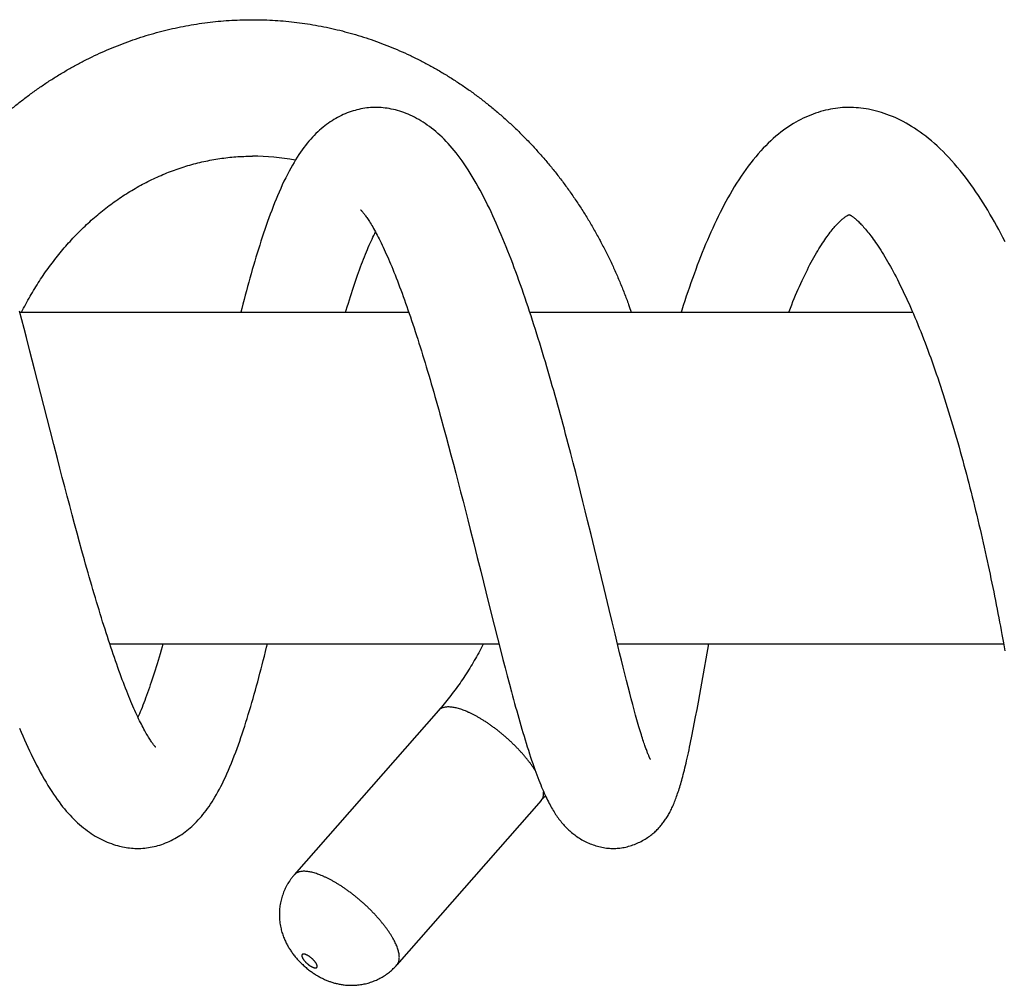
# Model space of a CAD drawing. Header units: millimetres. Extents: x 117 to 1320, y -43 to 1845.
# Tile 44 of 106: x 1056 to 1106, y 326 to 376. Entities that reach past the tile are written whole.
import ezdxf

# ---------------------------------------------------------------- set-up
doc = ezdxf.new("R2010")
doc.units = ezdxf.units.MM
doc.header["$LTSCALE"] = 65.395
doc.layers.get('0').update_dxf_attribs({"linetype": 'CONTINUOUS'})

msp = doc.modelspace()

# ---------------------------------------------------------------- linework, layer by layer
at = {"color": 7, "linetype": 'Continuous'}
for p, q in [((1098.431, 365.629), (1098.439, 365.626)), ((1098.432, 365.628), (1098.434, 365.628)), ((1098.439, 365.626), (1098.445, 365.624)), ((1056.028, 360.238), (1055.91, 360.685)), ((1055.925, 360.628), (1075.858, 360.628)), ((1082.064, 360.628), (1101.683, 360.628)), ((1056.147, 359.785), (1056.028, 360.238)), ((1056.266, 359.328), (1056.147, 359.785)), ((1056.445, 358.636), (1056.266, 359.328)), ((1056.685, 357.699), (1056.445, 358.636)), ((1057.482, 354.572), (1056.685, 357.699)), ((1077.52, 355.167), (1077.647, 354.707)), ((1057.667, 353.845), (1057.482, 354.572)), ((1077.647, 354.707), (1077.773, 354.244)), ((1057.853, 353.119), (1057.667, 353.845)), ((1077.773, 354.244), (1077.899, 353.779)), ((1077.899, 353.779), (1078.023, 353.311)), ((1084.159, 353.388), (1084.03, 353.883)), ((1078.023, 353.311), (1078.148, 352.841)), ((1084.287, 352.895), (1084.159, 353.388)), ((1057.978, 352.636), (1057.853, 353.119)), ((1078.148, 352.841), (1078.272, 352.369)), ((1084.414, 352.402), (1084.287, 352.895)), ((1058.103, 352.154), (1057.978, 352.636)), ((1078.272, 352.369), (1078.395, 351.894)), ((1084.539, 351.91), (1084.414, 352.402)), ((1058.228, 351.673), (1058.103, 352.154)), ((1078.395, 351.894), (1078.518, 351.417)), ((1084.663, 351.418), (1084.539, 351.91)), ((1058.354, 351.193), (1058.228, 351.673)), ((1078.518, 351.417), (1078.642, 350.937)), ((1084.786, 350.928), (1084.663, 351.418)), ((1058.48, 350.715), (1058.354, 351.193)), ((1078.642, 350.937), (1078.764, 350.456)), ((1084.907, 350.439), (1084.786, 350.928)), ((1058.606, 350.241), (1058.48, 350.715)), ((1058.732, 349.77), (1058.606, 350.241)), ((1078.764, 350.456), (1078.887, 349.974)), ((1085.027, 349.952), (1084.907, 350.439)), ((1058.858, 349.303), (1058.732, 349.77)), ((1078.887, 349.974), (1079.009, 349.492)), ((1085.204, 349.229), (1085.027, 349.952)), ((1058.984, 348.842), (1058.858, 349.303)), ((1079.009, 349.492), (1079.19, 348.771)), ((1085.377, 348.517), (1085.204, 349.229)), ((1059.11, 348.385), (1058.984, 348.842)), ((1079.19, 348.771), (1079.369, 348.056)), ((1059.235, 347.934), (1059.11, 348.385)), ((1085.601, 347.587), (1085.377, 348.517)), ((1079.369, 348.056), (1079.546, 347.346)), ((1079.546, 347.346), (1079.952, 345.717)), ((1085.871, 346.462), (1085.601, 347.587)), ((1086.13, 345.377), (1085.871, 346.462)), ((1079.952, 345.717), (1080.237, 344.579)), ((1086.281, 344.747), (1086.13, 345.377)), ((1086.429, 344.134), (1086.281, 344.747)), ((1080.237, 344.579), (1080.407, 343.908)), ((1080.407, 343.908), (1080.575, 343.248)), ((1086.572, 343.541), (1086.429, 344.134)), ((1106.262, 344.092), (1106.34, 343.67)), ((1106.34, 343.67), (1106.415, 343.253)), ((1060.531, 343.628), (1080.478, 343.628)), ((1080.575, 343.248), (1080.686, 342.815)), ((1086.551, 343.628), (1106.347, 343.628)), ((1086.665, 343.158), (1086.572, 343.541)), ((1086.756, 342.786), (1086.665, 343.158)), ((1090.879, 341.609), (1091.236, 343.628)), ((1080.686, 342.815), (1080.796, 342.389)), ((1086.845, 342.424), (1086.756, 342.786)), ((1080.796, 342.389), (1080.905, 341.971)), ((1086.932, 342.075), (1086.845, 342.424)), ((1080.905, 341.971), (1081.014, 341.56)), ((1087.017, 341.737), (1086.932, 342.075)), ((1087.1, 341.411), (1087.017, 341.737)), ((1081.014, 341.56), (1081.122, 341.156)), ((1087.181, 341.097), (1087.1, 341.411)), ((1090.772, 341.016), (1090.879, 341.609)), ((1087.26, 340.795), (1087.181, 341.097)), ((1087.337, 340.505), (1087.26, 340.795)), ((1090.632, 340.253), (1090.702, 340.631)), ((1090.702, 340.631), (1090.772, 341.016)), ((1077.385, 340.202), (1069.989, 331.773)), ((1087.412, 340.228), (1087.337, 340.505)), ((1087.484, 339.964), (1087.412, 340.228)), ((1090.562, 339.879), (1090.632, 340.253)), ((1082.647, 335.585), (1075.25, 327.156))]:
    msp.add_line(p, q, dxfattribs=at)
for points in [[(1074.168, 371.128), (1074.095, 371.127), (1073.997, 371.124), (1073.9, 371.119), (1073.801, 371.11), (1073.703, 371.1), (1073.604, 371.086), (1073.504, 371.07), (1073.404, 371.052), (1073.304, 371.03), (1073.204, 371.006), (1073.103, 370.979), (1073.002, 370.949), (1072.901, 370.917), (1072.801, 370.882), (1072.701, 370.844), (1072.602, 370.803), (1072.503, 370.76), (1072.405, 370.714), (1072.308, 370.666), (1072.212, 370.615), (1072.116, 370.562), (1072.021, 370.506), (1071.927, 370.447), (1071.834, 370.386), (1071.742, 370.322), (1071.65, 370.256), (1071.558, 370.186), (1071.467, 370.113), (1071.375, 370.036), (1071.284, 369.956), (1071.193, 369.872), (1071.102, 369.785), (1071.011, 369.693), (1070.921, 369.598), (1070.831, 369.5), (1070.742, 369.397), (1070.654, 369.292), (1070.567, 369.182), (1070.481, 369.069), (1070.395, 368.953), (1070.311, 368.833), (1070.227, 368.709), (1070.144, 368.582), (1070.061, 368.449), (1069.977, 368.312), (1069.893, 368.167), (1069.809, 368.016), (1069.723, 367.857), (1069.636, 367.691), (1069.55, 367.519), (1069.463, 367.341), (1069.378, 367.159), (1069.295, 366.975), (1069.213, 366.789), (1069.134, 366.603), (1069.056, 366.417), (1068.981, 366.23), (1068.907, 366.042), (1068.834, 365.851), (1068.762, 365.659), (1068.69, 365.465), (1068.62, 365.27), (1068.551, 365.073), (1068.483, 364.875), (1068.416, 364.676), (1068.35, 364.476), (1068.285, 364.274), (1068.22, 364.071), (1068.155, 363.866), (1068.092, 363.659), (1068.028, 363.45), (1067.966, 363.239), (1067.903, 363.027), (1067.841, 362.813), (1067.78, 362.597), (1067.718, 362.38), (1067.658, 362.161), (1067.597, 361.94), (1067.537, 361.719), (1067.477, 361.495), (1067.418, 361.27), (1067.359, 361.044), (1067.3, 360.817), (1067.251, 360.628)], [(1084.03, 353.883), (1083.964, 354.13), (1083.898, 354.378), (1083.832, 354.626), (1083.765, 354.875), (1083.698, 355.123), (1083.63, 355.371), (1083.562, 355.62), (1083.493, 355.868), (1083.424, 356.115), (1083.355, 356.363), (1083.286, 356.609), (1083.216, 356.856), (1083.145, 357.101), (1083.075, 357.346), (1083.004, 357.59), (1082.932, 357.833), (1082.861, 358.076), (1082.789, 358.317), (1082.717, 358.557), (1082.644, 358.797), (1082.571, 359.035), (1082.498, 359.272), (1082.424, 359.508), (1082.35, 359.742), (1082.276, 359.976), (1082.201, 360.209), (1082.126, 360.44), (1082.05, 360.67), (1081.974, 360.899), (1081.898, 361.127), (1081.821, 361.355), (1081.743, 361.581), (1081.665, 361.806), (1081.586, 362.029), (1081.507, 362.251), (1081.427, 362.472), (1081.347, 362.691), (1081.267, 362.909), (1081.186, 363.125), (1081.104, 363.339), (1081.022, 363.552), (1080.939, 363.763), (1080.856, 363.972), (1080.772, 364.18), (1080.687, 364.386), (1080.602, 364.59), (1080.516, 364.791), (1080.43, 364.991), (1080.343, 365.188), (1080.255, 365.383), (1080.167, 365.575), (1080.078, 365.766), (1079.988, 365.954), (1079.897, 366.141), (1079.805, 366.326), (1079.711, 366.511), (1079.615, 366.695), (1079.518, 366.878), (1079.418, 367.059), (1079.317, 367.239), (1079.214, 367.417), (1079.111, 367.59), (1079.007, 367.759), (1078.903, 367.923), (1078.799, 368.082), (1078.696, 368.234), (1078.594, 368.382), (1078.491, 368.524), (1078.389, 368.661), (1078.287, 368.793), (1078.184, 368.92), (1078.081, 369.044), (1077.978, 369.163), (1077.875, 369.278), (1077.771, 369.389), (1077.667, 369.497), (1077.562, 369.6), (1077.457, 369.7), (1077.351, 369.797), (1077.244, 369.89), (1077.136, 369.979), (1077.028, 370.065), (1076.919, 370.148), (1076.809, 370.227), (1076.699, 370.303), (1076.589, 370.375), (1076.479, 370.443), (1076.37, 370.507), (1076.261, 370.568), (1076.152, 370.625), (1076.044, 370.679), (1075.935, 370.73), (1075.827, 370.777), (1075.719, 370.821), (1075.611, 370.863), (1075.502, 370.901), (1075.394, 370.936), (1075.286, 370.968), (1075.178, 370.997), (1075.071, 371.023), (1074.965, 371.046), (1074.86, 371.066), (1074.755, 371.083), (1074.651, 371.098), (1074.548, 371.109), (1074.446, 371.118), (1074.345, 371.124), (1074.245, 371.127), (1074.168, 371.128)], [(1098.434, 371.128), (1098.343, 371.127), (1098.219, 371.123), (1098.095, 371.117), (1097.97, 371.107), (1097.846, 371.094), (1097.721, 371.078), (1097.596, 371.059), (1097.47, 371.037), (1097.345, 371.011), (1097.219, 370.982), (1097.092, 370.95), (1096.966, 370.915), (1096.839, 370.876), (1096.712, 370.834), (1096.585, 370.789), (1096.458, 370.74), (1096.332, 370.688), (1096.205, 370.632), (1096.077, 370.572), (1095.95, 370.509), (1095.823, 370.442), (1095.696, 370.371), (1095.569, 370.296), (1095.441, 370.217), (1095.314, 370.134), (1095.186, 370.046), (1095.058, 369.954), (1094.93, 369.858), (1094.801, 369.756), (1094.672, 369.649), (1094.542, 369.537), (1094.412, 369.419), (1094.282, 369.296), (1094.152, 369.167), (1094.023, 369.034), (1093.894, 368.895), (1093.765, 368.751), (1093.638, 368.602), (1093.51, 368.448), (1093.384, 368.288), (1093.258, 368.122), (1093.133, 367.952), (1093.01, 367.778), (1092.889, 367.6), (1092.77, 367.419), (1092.653, 367.236), (1092.54, 367.053), (1092.43, 366.868), (1092.323, 366.683), (1092.217, 366.497), (1092.114, 366.308), (1092.013, 366.119), (1091.913, 365.927), (1091.815, 365.733), (1091.718, 365.537), (1091.622, 365.339), (1091.528, 365.138), (1091.435, 364.936), (1091.343, 364.732), (1091.252, 364.526), (1091.163, 364.318), (1091.075, 364.109), (1090.987, 363.897), (1090.901, 363.684), (1090.815, 363.469), (1090.731, 363.251), (1090.647, 363.032), (1090.564, 362.81), (1090.482, 362.586), (1090.401, 362.361), (1090.32, 362.134), (1090.241, 361.905), (1090.162, 361.675), (1090.084, 361.443), (1090.007, 361.21), (1089.93, 360.975), (1089.855, 360.739), (1089.82, 360.628)], [(1106.419, 364.241), (1106.311, 364.451), (1106.203, 364.66), (1106.093, 364.865), (1105.982, 365.069), (1105.87, 365.269), (1105.758, 365.467), (1105.645, 365.661), (1105.531, 365.853), (1105.415, 366.043), (1105.297, 366.233), (1105.176, 366.423), (1105.052, 366.613), (1104.925, 366.803), (1104.795, 366.992), (1104.662, 367.179), (1104.527, 367.364), (1104.39, 367.547), (1104.251, 367.726), (1104.111, 367.901), (1103.969, 368.073), (1103.825, 368.241), (1103.681, 368.405), (1103.535, 368.564), (1103.388, 368.719), (1103.24, 368.869), (1103.091, 369.013), (1102.943, 369.153), (1102.795, 369.286), (1102.647, 369.414), (1102.5, 369.536), (1102.354, 369.652), (1102.208, 369.762), (1102.064, 369.868), (1101.919, 369.968), (1101.775, 370.063), (1101.632, 370.154), (1101.489, 370.24), (1101.346, 370.322), (1101.204, 370.399), (1101.063, 370.472), (1100.922, 370.54), (1100.783, 370.604), (1100.643, 370.664), (1100.505, 370.721), (1100.367, 370.773), (1100.23, 370.821), (1100.094, 370.865), (1099.959, 370.906), (1099.824, 370.943), (1099.691, 370.977), (1099.558, 371.007), (1099.426, 371.033), (1099.295, 371.057), (1099.165, 371.076), (1099.036, 371.093), (1098.908, 371.106), (1098.781, 371.116), (1098.654, 371.123), (1098.529, 371.127), (1098.434, 371.128)], [(1073.391, 365.874), (1073.391, 365.874), (1073.391, 365.873), (1073.394, 365.871), (1073.398, 365.867), (1073.403, 365.862), (1073.411, 365.855), (1073.42, 365.846), (1073.43, 365.835), (1073.442, 365.822), (1073.456, 365.808), (1073.471, 365.791), (1073.487, 365.772), (1073.505, 365.75), (1073.525, 365.726), (1073.547, 365.7), (1073.57, 365.671), (1073.594, 365.639), (1073.62, 365.604), (1073.648, 365.567), (1073.677, 365.526), (1073.708, 365.482), (1073.74, 365.435), (1073.774, 365.385), (1073.809, 365.331), (1073.846, 365.273), (1073.885, 365.211), (1073.926, 365.145), (1073.968, 365.074), (1074.011, 365), (1074.056, 364.922), (1074.102, 364.84), (1074.149, 364.755), (1074.196, 364.667), (1074.244, 364.576), (1074.293, 364.482), (1074.343, 364.384), (1074.393, 364.284), (1074.444, 364.18), (1074.495, 364.073), (1074.548, 363.962), (1074.601, 363.848), (1074.654, 363.731), (1074.708, 363.611), (1074.762, 363.488), (1074.817, 363.362), (1074.872, 363.234), (1074.928, 363.102), (1074.984, 362.967), (1075.041, 362.828), (1075.098, 362.687), (1075.156, 362.542), (1075.215, 362.393), (1075.273, 362.241), (1075.333, 362.086), (1075.392, 361.929), (1075.452, 361.768), (1075.513, 361.604), (1075.573, 361.437), (1075.634, 361.268), (1075.696, 361.096), (1075.757, 360.921), (1075.819, 360.744), (1075.881, 360.564), (1075.943, 360.382), (1076.005, 360.197), (1076.067, 360.011), (1076.129, 359.821), (1076.192, 359.63), (1076.254, 359.437), (1076.317, 359.242), (1076.38, 359.044), (1076.443, 358.845), (1076.505, 358.644), (1076.568, 358.44), (1076.631, 358.235), (1076.694, 358.027), (1076.758, 357.818), (1076.821, 357.606), (1076.884, 357.393), (1076.948, 357.178), (1077.011, 356.961), (1077.075, 356.742), (1077.138, 356.521), (1077.202, 356.299), (1077.266, 356.076), (1077.33, 355.85), (1077.393, 355.624), (1077.457, 355.396), (1077.52, 355.167)], [(1095.333, 360.628), (1095.349, 360.668), (1095.416, 360.839), (1095.483, 361.007), (1095.55, 361.172), (1095.616, 361.334), (1095.683, 361.493), (1095.75, 361.649), (1095.817, 361.803), (1095.883, 361.953), (1095.95, 362.101), (1096.017, 362.246), (1096.084, 362.389), (1096.151, 362.529), (1096.218, 362.667), (1096.286, 362.802), (1096.353, 362.935), (1096.421, 363.065), (1096.489, 363.193), (1096.556, 363.317), (1096.623, 363.438), (1096.69, 363.556), (1096.755, 363.668), (1096.819, 363.777), (1096.882, 363.881), (1096.944, 363.98), (1097.004, 364.076), (1097.064, 364.168), (1097.123, 364.257), (1097.181, 364.343), (1097.238, 364.426), (1097.295, 364.505), (1097.35, 364.581), (1097.404, 364.654), (1097.457, 364.723), (1097.509, 364.789), (1097.559, 364.851), (1097.608, 364.911), (1097.656, 364.967), (1097.703, 365.02), (1097.748, 365.071), (1097.793, 365.12), (1097.836, 365.166), (1097.879, 365.209), (1097.92, 365.25), (1097.96, 365.289), (1097.999, 365.325), (1098.036, 365.359), (1098.072, 365.39), (1098.106, 365.419), (1098.139, 365.446), (1098.17, 365.47), (1098.2, 365.493), (1098.229, 365.513), (1098.255, 365.532), (1098.281, 365.549), (1098.304, 365.564), (1098.326, 365.577), (1098.346, 365.588), (1098.364, 365.598), (1098.38, 365.606), (1098.394, 365.613), (1098.406, 365.618), (1098.416, 365.622), (1098.423, 365.625), (1098.429, 365.627), (1098.432, 365.628)], [(1098.445, 365.624), (1098.453, 365.62), (1098.463, 365.616), (1098.476, 365.609), (1098.491, 365.601), (1098.508, 365.592), (1098.527, 365.58), (1098.547, 365.567), (1098.57, 365.552), (1098.594, 365.536), (1098.619, 365.518), (1098.645, 365.498), (1098.673, 365.477), (1098.702, 365.454), (1098.732, 365.43), (1098.763, 365.403), (1098.796, 365.374), (1098.831, 365.343), (1098.868, 365.309), (1098.906, 365.273), (1098.946, 365.233), (1098.988, 365.192), (1099.031, 365.147), (1099.076, 365.1), (1099.122, 365.05), (1099.17, 364.996), (1099.219, 364.94), (1099.27, 364.881), (1099.323, 364.818), (1099.376, 364.752), (1099.432, 364.683), (1099.488, 364.611), (1099.546, 364.535), (1099.604, 364.457), (1099.664, 364.375), (1099.724, 364.291), (1099.786, 364.202), (1099.849, 364.11), (1099.914, 364.014), (1099.981, 363.913), (1100.049, 363.806), (1100.119, 363.696), (1100.189, 363.583), (1100.259, 363.467), (1100.33, 363.348), (1100.4, 363.227), (1100.471, 363.103), (1100.542, 362.976), (1100.614, 362.846), (1100.686, 362.713), (1100.758, 362.577), (1100.831, 362.438), (1100.904, 362.296), (1100.978, 362.15), (1101.051, 362.002), (1101.126, 361.85), (1101.2, 361.695), (1101.274, 361.538), (1101.349, 361.377), (1101.424, 361.214), (1101.499, 361.048), (1101.573, 360.88), (1101.648, 360.709), (1101.723, 360.535), (1101.798, 360.359), (1101.873, 360.18), (1101.947, 359.999), (1102.022, 359.816), (1102.096, 359.631), (1102.17, 359.444), (1102.244, 359.255), (1102.317, 359.063), (1102.39, 358.871), (1102.463, 358.676), (1102.536, 358.48), (1102.608, 358.281), (1102.68, 358.081), (1102.752, 357.878), (1102.824, 357.673), (1102.895, 357.465), (1102.967, 357.256), (1103.038, 357.045), (1103.109, 356.832), (1103.18, 356.617), (1103.25, 356.401), (1103.32, 356.183), (1103.39, 355.963), (1103.459, 355.742), (1103.528, 355.52), (1103.597, 355.297), (1103.664, 355.073), (1103.732, 354.847), (1103.799, 354.621), (1103.865, 354.395), (1103.931, 354.167), (1103.996, 353.939), (1104.061, 353.711), (1104.125, 353.481), (1104.189, 353.252), (1104.252, 353.021), (1104.314, 352.79), (1104.376, 352.558), (1104.438, 352.326), (1104.499, 352.094), (1104.559, 351.86), (1104.619, 351.627), (1104.679, 351.392), (1104.738, 351.157), (1104.796, 350.922), (1104.854, 350.686), (1104.912, 350.451), (1104.969, 350.215), (1105.025, 349.979), (1105.081, 349.743), (1105.136, 349.507), (1105.19, 349.272), (1105.244, 349.037), (1105.297, 348.803), (1105.35, 348.57), (1105.402, 348.337), (1105.453, 348.105), (1105.503, 347.874), (1105.553, 347.644), (1105.602, 347.415), (1105.65, 347.187), (1105.698, 346.961), (1105.745, 346.735), (1105.791, 346.51), (1105.837, 346.285), (1105.882, 346.062), (1105.927, 345.839), (1105.971, 345.617), (1106.014, 345.395), (1106.057, 345.175), (1106.099, 344.956), (1106.141, 344.738), (1106.182, 344.521), (1106.223, 344.306), (1106.262, 344.092)], [(1072.624, 360.628), (1072.655, 360.733), (1072.709, 360.91), (1072.762, 361.085), (1072.815, 361.257), (1072.868, 361.425), (1072.921, 361.591), (1072.974, 361.753), (1073.026, 361.913), (1073.078, 362.069), (1073.13, 362.223), (1073.181, 362.373), (1073.233, 362.52), (1073.284, 362.665), (1073.335, 362.807), (1073.387, 362.946), (1073.437, 363.082), (1073.488, 363.215), (1073.539, 363.346), (1073.589, 363.473), (1073.638, 363.597), (1073.688, 363.717), (1073.737, 363.835), (1073.786, 363.949), (1073.834, 364.06), (1073.881, 364.167), (1073.929, 364.272), (1073.975, 364.372), (1074.021, 364.47), (1074.067, 364.564), (1074.112, 364.655), (1074.156, 364.742), (1074.156, 364.742)], [(1062.897, 338.316), (1062.897, 338.316), (1062.894, 338.318), (1062.89, 338.322), (1062.885, 338.328), (1062.877, 338.336), (1062.868, 338.345), (1062.858, 338.357), (1062.846, 338.371), (1062.833, 338.386), (1062.818, 338.405), (1062.801, 338.425), (1062.783, 338.448), (1062.764, 338.473), (1062.743, 338.501), (1062.72, 338.532), (1062.696, 338.566), (1062.67, 338.602), (1062.643, 338.642), (1062.614, 338.686), (1062.584, 338.732), (1062.552, 338.782), (1062.518, 338.836), (1062.483, 338.894), (1062.446, 338.956), (1062.407, 339.023), (1062.367, 339.093), (1062.326, 339.167), (1062.284, 339.244), (1062.242, 339.324), (1062.198, 339.408), (1062.153, 339.494), (1062.108, 339.585), (1062.062, 339.678), (1062.015, 339.775), (1061.967, 339.875), (1061.919, 339.979), (1061.87, 340.086), (1061.82, 340.197), (1061.77, 340.311), (1061.719, 340.428), (1061.667, 340.548), (1061.615, 340.671), (1061.562, 340.798), (1061.509, 340.928), (1061.455, 341.062), (1061.401, 341.199), (1061.346, 341.339), (1061.29, 341.482), (1061.234, 341.629), (1061.178, 341.779), (1061.121, 341.933), (1061.064, 342.089), (1061.006, 342.248), (1060.948, 342.411), (1060.889, 342.576), (1060.831, 342.744), (1060.772, 342.914), (1060.712, 343.087), (1060.653, 343.263), (1060.593, 343.441), (1060.533, 343.621), (1060.473, 343.804), (1060.413, 343.989), (1060.353, 344.177), (1060.292, 344.367), (1060.231, 344.56), (1060.17, 344.756), (1060.109, 344.954), (1060.047, 345.154), (1059.985, 345.357), (1059.923, 345.562), (1059.861, 345.769), (1059.798, 345.978), (1059.736, 346.189), (1059.674, 346.402), (1059.611, 346.616), (1059.548, 346.832), (1059.486, 347.05), (1059.423, 347.269), (1059.36, 347.489), (1059.298, 347.711), (1059.235, 347.934)], [(1061.967, 333.128), (1062.039, 333.129), (1062.134, 333.132), (1062.229, 333.138), (1062.324, 333.146), (1062.42, 333.157), (1062.516, 333.17), (1062.613, 333.186), (1062.71, 333.204), (1062.807, 333.225), (1062.905, 333.249), (1063.002, 333.275), (1063.1, 333.304), (1063.197, 333.336), (1063.294, 333.371), (1063.391, 333.408), (1063.486, 333.447), (1063.582, 333.489), (1063.676, 333.534), (1063.769, 333.581), (1063.861, 333.63), (1063.952, 333.681), (1064.042, 333.735), (1064.131, 333.791), (1064.22, 333.849), (1064.308, 333.911), (1064.395, 333.974), (1064.481, 334.041), (1064.567, 334.11), (1064.653, 334.183), (1064.738, 334.258), (1064.822, 334.335), (1064.905, 334.416), (1064.988, 334.5), (1065.07, 334.587), (1065.151, 334.677), (1065.231, 334.769), (1065.311, 334.865), (1065.39, 334.965), (1065.468, 335.067), (1065.546, 335.173), (1065.623, 335.283), (1065.699, 335.396), (1065.775, 335.513), (1065.851, 335.634), (1065.926, 335.759), (1066.001, 335.889), (1066.077, 336.024), (1066.152, 336.165), (1066.228, 336.311), (1066.305, 336.463), (1066.382, 336.621), (1066.459, 336.786), (1066.537, 336.957), (1066.614, 337.134), (1066.691, 337.315), (1066.768, 337.5), (1066.843, 337.688), (1066.916, 337.877), (1066.988, 338.065), (1067.058, 338.255), (1067.126, 338.443), (1067.193, 338.632), (1067.258, 338.822), (1067.323, 339.013), (1067.386, 339.206), (1067.449, 339.4), (1067.512, 339.597), (1067.574, 339.796), (1067.636, 339.998), (1067.697, 340.201), (1067.758, 340.407), (1067.819, 340.615), (1067.879, 340.824), (1067.939, 341.035), (1067.998, 341.247), (1068.057, 341.461), (1068.115, 341.676), (1068.173, 341.893), (1068.231, 342.111), (1068.288, 342.33), (1068.345, 342.55), (1068.402, 342.772), (1068.458, 342.995), (1068.515, 343.22), (1068.571, 343.445), (1068.616, 343.628)], [(1063.262, 343.628), (1063.216, 343.467), (1063.165, 343.289), (1063.113, 343.113), (1063.062, 342.94), (1063.011, 342.77), (1062.96, 342.603), (1062.91, 342.439), (1062.859, 342.277), (1062.809, 342.119), (1062.759, 341.964), (1062.71, 341.812), (1062.661, 341.663), (1062.612, 341.518), (1062.563, 341.376), (1062.515, 341.237), (1062.467, 341.102), (1062.419, 340.97), (1062.372, 340.841), (1062.325, 340.715), (1062.279, 340.593), (1062.233, 340.473), (1062.187, 340.357), (1062.141, 340.243), (1062.096, 340.133), (1062.051, 340.025), (1062.006, 339.922), (1061.977, 339.855)], [(1081.122, 341.156), (1081.175, 340.957), (1081.229, 340.76), (1081.282, 340.565), (1081.336, 340.372), (1081.389, 340.181), (1081.442, 339.992), (1081.495, 339.804), (1081.549, 339.618), (1081.602, 339.433), (1081.656, 339.249), (1081.71, 339.065), (1081.765, 338.882), (1081.82, 338.7), (1081.876, 338.519), (1081.932, 338.339), (1081.988, 338.161), (1082.044, 337.987), (1082.1, 337.816), (1082.156, 337.65), (1082.211, 337.488), (1082.265, 337.332), (1082.318, 337.181), (1082.371, 337.035), (1082.422, 336.895), (1082.473, 336.76), (1082.523, 336.63), (1082.573, 336.505), (1082.621, 336.386), (1082.668, 336.272), (1082.714, 336.162), (1082.76, 336.058), (1082.804, 335.958), (1082.848, 335.862), (1082.891, 335.77), (1082.933, 335.681), (1082.975, 335.596), (1083.017, 335.514), (1083.058, 335.435), (1083.099, 335.358), (1083.14, 335.283), (1083.181, 335.211), (1083.222, 335.14), (1083.263, 335.071), (1083.304, 335.005), (1083.345, 334.939), (1083.387, 334.876), (1083.429, 334.813), (1083.471, 334.752), (1083.514, 334.692), (1083.558, 334.633), (1083.602, 334.575), (1083.646, 334.519), (1083.691, 334.464), (1083.736, 334.41), (1083.782, 334.358), (1083.827, 334.307), (1083.873, 334.258), (1083.919, 334.21), (1083.965, 334.164), (1084.012, 334.118), (1084.059, 334.073), (1084.108, 334.029), (1084.157, 333.986), (1084.207, 333.943), (1084.259, 333.901), (1084.312, 333.859), (1084.366, 333.818), (1084.422, 333.777), (1084.48, 333.736), (1084.54, 333.695), (1084.602, 333.655), (1084.666, 333.615), (1084.732, 333.576), (1084.799, 333.539), (1084.868, 333.502), (1084.938, 333.467), (1085.008, 333.433), (1085.08, 333.401), (1085.153, 333.37), (1085.226, 333.341), (1085.301, 333.313), (1085.376, 333.288), (1085.452, 333.264), (1085.528, 333.241), (1085.605, 333.221), (1085.681, 333.203), (1085.758, 333.187), (1085.835, 333.172), (1085.912, 333.16), (1085.988, 333.15), (1086.064, 333.142), (1086.139, 333.136), (1086.213, 333.131), (1086.286, 333.129), (1086.34, 333.128)], [(1086.34, 333.128), (1086.394, 333.129), (1086.465, 333.131), (1086.536, 333.135), (1086.609, 333.141), (1086.682, 333.149), (1086.755, 333.158), (1086.829, 333.17), (1086.903, 333.183), (1086.978, 333.199), (1087.052, 333.216), (1087.127, 333.236), (1087.202, 333.257), (1087.276, 333.28), (1087.35, 333.306), (1087.423, 333.332), (1087.496, 333.361), (1087.568, 333.392), (1087.638, 333.424), (1087.708, 333.457), (1087.776, 333.492), (1087.843, 333.528), (1087.908, 333.565), (1087.972, 333.603), (1088.034, 333.642), (1088.094, 333.682), (1088.152, 333.722), (1088.209, 333.763), (1088.263, 333.804), (1088.315, 333.845), (1088.366, 333.887), (1088.415, 333.928), (1088.462, 333.97), (1088.507, 334.012), (1088.551, 334.053), (1088.593, 334.095), (1088.633, 334.136), (1088.672, 334.177), (1088.71, 334.219), (1088.747, 334.261), (1088.783, 334.303), (1088.819, 334.346), (1088.853, 334.389), (1088.888, 334.434), (1088.922, 334.479), (1088.956, 334.526), (1088.989, 334.573), (1089.022, 334.621), (1089.053, 334.669), (1089.084, 334.718), (1089.115, 334.768), (1089.145, 334.818), (1089.174, 334.869), (1089.203, 334.921), (1089.232, 334.975), (1089.261, 335.029), (1089.289, 335.085), (1089.318, 335.143), (1089.346, 335.202), (1089.373, 335.262), (1089.401, 335.324), (1089.428, 335.387), (1089.456, 335.452), (1089.482, 335.517), (1089.509, 335.585), (1089.536, 335.654), (1089.562, 335.724), (1089.588, 335.796), (1089.614, 335.87), (1089.64, 335.945), (1089.666, 336.023), (1089.692, 336.102), (1089.718, 336.183), (1089.744, 336.266), (1089.77, 336.352), (1089.796, 336.44), (1089.822, 336.531), (1089.848, 336.625), (1089.875, 336.722), (1089.902, 336.822), (1089.929, 336.926), (1089.957, 337.033), (1089.985, 337.144), (1090.013, 337.258), (1090.042, 337.377), (1090.071, 337.5), (1090.1, 337.626), (1090.13, 337.758), (1090.16, 337.893), (1090.191, 338.034), (1090.223, 338.179), (1090.255, 338.329), (1090.287, 338.483), (1090.32, 338.643), (1090.354, 338.807), (1090.388, 338.977), (1090.422, 339.151), (1090.457, 339.329), (1090.492, 339.51), (1090.562, 339.879)], [(1088.248, 337.696), (1088.248, 337.695), (1088.248, 337.695), (1088.248, 337.696), (1088.246, 337.698), (1088.244, 337.702), (1088.241, 337.708), (1088.237, 337.715), (1088.232, 337.724), (1088.227, 337.734), (1088.221, 337.747), (1088.213, 337.762), (1088.205, 337.778), (1088.197, 337.797), (1088.187, 337.817), (1088.177, 337.84), (1088.166, 337.865), (1088.154, 337.892), (1088.142, 337.921), (1088.129, 337.953), (1088.115, 337.987), (1088.1, 338.023), (1088.085, 338.062), (1088.069, 338.103), (1088.052, 338.148), (1088.035, 338.195), (1088.016, 338.245), (1087.997, 338.298), (1087.977, 338.354), (1087.956, 338.414), (1087.934, 338.478), (1087.911, 338.546), (1087.887, 338.618), (1087.862, 338.696), (1087.835, 338.777), (1087.808, 338.864), (1087.779, 338.956), (1087.749, 339.052), (1087.719, 339.152), (1087.687, 339.257), (1087.655, 339.366), (1087.622, 339.479), (1087.589, 339.595), (1087.554, 339.715), (1087.52, 339.838), (1087.484, 339.964)], [(1055.91, 339.289), (1055.993, 339.092), (1056.077, 338.897), (1056.161, 338.704), (1056.246, 338.515), (1056.331, 338.327), (1056.417, 338.141), (1056.505, 337.956), (1056.594, 337.771), (1056.686, 337.587), (1056.779, 337.404), (1056.874, 337.221), (1056.971, 337.04), (1057.07, 336.861), (1057.168, 336.687), (1057.267, 336.518), (1057.365, 336.355), (1057.462, 336.2), (1057.558, 336.05), (1057.652, 335.907), (1057.746, 335.77), (1057.84, 335.638), (1057.933, 335.511), (1058.026, 335.388), (1058.119, 335.269), (1058.213, 335.154), (1058.308, 335.042), (1058.403, 334.934), (1058.498, 334.829), (1058.594, 334.727), (1058.691, 334.629), (1058.789, 334.534), (1058.887, 334.442), (1058.986, 334.354), (1059.085, 334.269), (1059.185, 334.187), (1059.285, 334.108), (1059.386, 334.033), (1059.488, 333.961), (1059.589, 333.892), (1059.69, 333.826), (1059.792, 333.764), (1059.894, 333.705), (1059.996, 333.649), (1060.099, 333.595), (1060.201, 333.545), (1060.304, 333.498), (1060.408, 333.453), (1060.511, 333.411), (1060.615, 333.373), (1060.718, 333.337), (1060.822, 333.304), (1060.925, 333.274), (1061.028, 333.247), (1061.115, 333.226)], [(1061.115, 333.226), (1061.191, 333.209), (1061.282, 333.192), (1061.373, 333.176), (1061.463, 333.163), (1061.553, 333.152), (1061.642, 333.143), (1061.731, 333.136), (1061.818, 333.132), (1061.905, 333.129), (1061.967, 333.128)]]:
    msp.add_lwpolyline(points, dxfattribs=at)
for centre, radius, start, end in [((1067.846, 357.061), 11.567, 79.0588, 89.9832), ((1065.803, 350.365), 22.409, 318.7336, 319.5727)]:
    msp.add_arc(centre, radius, start, end, dxfattribs=at)
for points, knots in [([(1053.175, 368.81), (1053.3, 368.951), (1053.561, 369.236), (1053.968, 369.658), (1054.393, 370.075), (1054.827, 370.478), (1055.271, 370.868), (1055.724, 371.244), (1056.185, 371.606), (1056.655, 371.954), (1057.132, 372.286), (1057.617, 372.604), (1058.109, 372.907), (1058.607, 373.195), (1059.113, 373.468), (1059.624, 373.724), (1060.141, 373.965), (1060.663, 374.191), (1061.19, 374.4), (1061.721, 374.593), (1062.257, 374.77), (1062.796, 374.93), (1063.339, 375.075), (1063.885, 375.202), (1064.433, 375.313), (1064.984, 375.408), (1065.536, 375.486), (1066.09, 375.547), (1066.645, 375.592), (1067.201, 375.62), (1067.603, 375.628), (1067.819, 375.628), (1067.849, 375.628)], [0, 0, 0, 0, 0.563814, 1.161249, 1.756807, 2.349423, 2.940032, 3.528693, 4.115368, 4.698914, 5.280709, 5.860552, 6.438058, 7.013936, 7.587758, 8.159526, 8.729809, 9.298206, 9.865052, 10.430373, 10.994357, 11.556966, 12.118361, 12.678808, 13.238418, 13.796939, 14.354633, 14.9119, 15.468755, 16.025386, 16.581934, 16.673435, 16.673435, 16.673435, 16.673435]), ([(1067.849, 375.628), (1068.004, 375.628), (1068.345, 375.624), (1068.871, 375.603), (1069.427, 375.564), (1069.981, 375.508), (1070.535, 375.435), (1071.086, 375.346), (1071.636, 375.24), (1072.183, 375.118), (1072.727, 374.979), (1073.268, 374.824), (1073.805, 374.652), (1074.338, 374.464), (1074.867, 374.26), (1075.392, 374.039), (1075.911, 373.803), (1076.425, 373.551), (1076.933, 373.283), (1077.434, 372.999), (1077.929, 372.701), (1078.417, 372.387), (1078.898, 372.058), (1079.371, 371.714), (1079.836, 371.356), (1080.292, 370.983), (1080.739, 370.597), (1081.177, 370.197), (1081.606, 369.783), (1082.024, 369.356), (1082.433, 368.916), (1082.831, 368.463), (1083.218, 367.999), (1083.594, 367.522), (1083.958, 367.034), (1084.311, 366.534), (1084.651, 366.024), (1084.979, 365.504), (1085.294, 364.973), (1085.597, 364.433), (1085.887, 363.884), (1086.163, 363.326), (1086.425, 362.76), (1086.674, 362.186), (1086.909, 361.605), (1087.104, 361.084), (1087.219, 360.758), (1087.264, 360.628)], [0, 0, 0, 0, 0.465061, 1.021733, 1.578647, 2.135994, 2.693833, 3.252476, 3.811842, 4.37229, 4.933671, 5.496397, 6.060285, 6.625915, 7.192949, 7.761354, 8.331999, 8.904155, 9.47806, 10.054322, 10.632273, 11.21251, 11.795337, 12.379975, 12.966441, 13.555147, 14.146231, 14.739447, 15.334971, 15.932859, 16.53351, 17.136033, 17.740403, 18.34715, 18.95662, 19.567837, 20.180751, 20.795873, 21.413409, 22.03249, 22.653063, 23.275372, 23.899468, 24.525084, 25.15227, 25.780981, 26.191294, 26.191294, 26.191294, 26.191294]), ([(1056.013, 360.628), (1056.014, 360.631), (1056.084, 360.77), (1056.227, 361.044), (1056.451, 361.444), (1056.683, 361.837), (1056.926, 362.222), (1057.178, 362.598), (1057.439, 362.966), (1057.708, 363.324), (1057.987, 363.673), (1058.274, 364.013), (1058.57, 364.342), (1058.873, 364.662), (1059.185, 364.97), (1059.503, 365.268), (1059.83, 365.555), (1060.163, 365.831), (1060.504, 366.096), (1060.852, 366.348), (1061.206, 366.589), (1061.566, 366.817), (1061.932, 367.033), (1062.304, 367.237), (1062.681, 367.427), (1063.064, 367.604), (1063.452, 367.768), (1063.844, 367.918), (1064.24, 368.055), (1064.64, 368.177), (1065.044, 368.285), (1065.45, 368.379), (1065.859, 368.458), (1066.271, 368.522), (1066.684, 368.572), (1067.099, 368.606), (1067.487, 368.625), (1067.738, 368.628), (1067.849, 368.628)], [0, 0, 0, 0, 0.007724, 0.467997, 0.926898, 1.383645, 1.838158, 2.290752, 2.741601, 3.190151, 3.636409, 4.081272, 4.524002, 4.96446, 5.402666, 5.839197, 6.273638, 6.706443, 7.137355, 7.56699, 7.994993, 8.421295, 8.846389, 9.270314, 9.692843, 10.114342, 10.535183, 10.95495, 11.373752, 11.791928, 12.20972, 12.626887, 13.04354, 13.459873, 13.876033, 14.291976, 14.707799, 15.042898, 15.042898, 15.042898, 15.042898]), ([(1079.686, 343.628), (1079.676, 343.608), (1079.597, 343.452), (1079.443, 343.161), (1079.219, 342.761), (1078.985, 342.369), (1078.741, 341.986), (1078.488, 341.611), (1078.226, 341.244), (1077.955, 340.887), (1077.675, 340.539), (1077.483, 340.313), (1077.385, 340.202)], [0, 0, 0, 0, 0.066815, 0.526934, 0.985363, 1.441963, 1.896326, 2.348428, 2.799244, 3.247773, 3.693993, 4.137907, 4.137907, 4.137907, 4.137907]), ([(1069.989, 331.773), (1069.959, 331.738), (1069.9, 331.668), (1069.817, 331.559), (1069.738, 331.447), (1069.664, 331.329), (1069.594, 331.207), (1069.53, 331.081), (1069.472, 330.953), (1069.419, 330.82), (1069.372, 330.684), (1069.331, 330.546), (1069.297, 330.405), (1069.269, 330.262), (1069.247, 330.117), (1069.233, 329.97), (1069.226, 329.824), (1069.225, 329.675), (1069.232, 329.528), (1069.246, 329.375), (1069.266, 329.226), (1069.294, 329.082), (1069.325, 328.949), (1069.361, 328.821), (1069.4, 328.699), (1069.442, 328.584), (1069.486, 328.476), (1069.532, 328.373), (1069.58, 328.274), (1069.629, 328.18), (1069.68, 328.088), (1069.734, 327.999), (1069.789, 327.912), (1069.847, 327.827), (1069.908, 327.742), (1069.971, 327.659), (1070.038, 327.575), (1070.107, 327.493), (1070.181, 327.41), (1070.257, 327.329), (1070.338, 327.247), (1070.421, 327.168), (1070.506, 327.09), (1070.593, 327.015), (1070.681, 326.943), (1070.77, 326.874), (1070.858, 326.809), (1070.945, 326.748), (1071.032, 326.691), (1071.118, 326.637), (1071.203, 326.586), (1071.286, 326.54), (1071.37, 326.495), (1071.453, 326.454), (1071.536, 326.415), (1071.619, 326.379), (1071.703, 326.344), (1071.788, 326.312), (1071.873, 326.282), (1071.963, 326.254), (1072.052, 326.227), (1072.143, 326.204), (1072.236, 326.182), (1072.338, 326.162), (1072.444, 326.144), (1072.556, 326.129), (1072.671, 326.118), (1072.795, 326.11), (1072.879, 326.108), (1072.924, 326.108)], [0, 0, 0, 0, 0.136751, 0.273987, 0.411238, 0.548721, 0.691458, 0.832635, 0.971787, 1.11471, 1.261008, 1.403411, 1.546005, 1.696232, 1.840371, 1.986976, 2.136968, 2.279763, 2.434468, 2.578615, 2.738946, 2.885827, 3.018274, 3.149167, 3.28361, 3.403373, 3.515796, 3.634034, 3.741547, 3.845579, 3.953486, 4.054772, 4.158767, 4.262144, 4.364574, 4.470612, 4.575671, 4.685006, 4.794576, 4.907392, 5.021254, 5.136595, 5.252382, 5.367943, 5.481932, 5.594283, 5.703783, 5.810596, 5.914367, 6.015542, 6.113354, 6.211101, 6.303106, 6.397169, 6.488311, 6.577446, 6.670446, 6.760726, 6.849127, 6.942871, 7.041431, 7.129412, 7.224355, 7.328206, 7.440149, 7.547895, 7.666928, 7.785833, 7.919908, 7.919908, 7.919908, 7.919908]), ([(1072.924, 326.108), (1072.968, 326.108), (1073.057, 326.11), (1073.189, 326.118), (1073.321, 326.132), (1073.451, 326.152), (1073.58, 326.176), (1073.707, 326.206), (1073.833, 326.242), (1073.958, 326.283), (1074.08, 326.329), (1074.201, 326.38), (1074.319, 326.436), (1074.435, 326.497), (1074.548, 326.563), (1074.659, 326.634), (1074.766, 326.71), (1074.87, 326.79), (1074.971, 326.875), (1075.068, 326.964), (1075.162, 327.058), (1075.221, 327.122), (1075.25, 327.156)], [0, 0, 0, 0, 0.13388, 0.266176, 0.397787, 0.529664, 0.660748, 0.791701, 0.922691, 1.053665, 1.1846, 1.315502, 1.446395, 1.577321, 1.708326, 1.839454, 1.970744, 2.102222, 2.233901, 2.365783, 2.497856, 2.630106, 2.630106, 2.630106, 2.630106])]:
    msp.add_open_spline(points, degree=3, knots=knots, dxfattribs=at)
at = {"color": 9, "linetype": 'Continuous'}
for points, knots in [([(1077.887, 340.384), (1077.858, 340.384), (1077.801, 340.382), (1077.72, 340.373), (1077.644, 340.356), (1077.575, 340.334), (1077.511, 340.304), (1077.455, 340.268), (1077.414, 340.233), (1077.392, 340.21), (1077.385, 340.202)], [0, 0, 0, 0, 0.0873272, 0.1693144, 0.2463887, 0.3191213, 0.3882409, 0.4546361, 0.5193384, 0.5502114, 0.5502114, 0.5502114, 0.5502114]), ([(1082.34, 337.121), (1082.324, 337.147), (1082.281, 337.214), (1082.208, 337.323), (1082.119, 337.448), (1082.025, 337.575), (1081.925, 337.702), (1081.82, 337.83), (1081.71, 337.959), (1081.596, 338.087), (1081.478, 338.214), (1081.356, 338.341), (1081.23, 338.466), (1081.101, 338.59), (1080.97, 338.712), (1080.835, 338.832), (1080.699, 338.95), (1080.561, 339.064), (1080.421, 339.176), (1080.28, 339.284), (1080.139, 339.389), (1079.997, 339.489), (1079.855, 339.585), (1079.714, 339.677), (1079.573, 339.764), (1079.434, 339.847), (1079.296, 339.924), (1079.16, 339.995), (1079.027, 340.061), (1078.896, 340.122), (1078.768, 340.176), (1078.643, 340.224), (1078.522, 340.267), (1078.405, 340.303), (1078.292, 340.332), (1078.184, 340.355), (1078.08, 340.372), (1077.982, 340.382), (1077.918, 340.384), (1077.887, 340.384)], [0, 0, 0, 0, 0.08974, 0.239041, 0.392888, 0.550973, 0.712964, 0.878517, 1.04727, 1.21885, 1.392872, 1.568941, 1.746656, 1.925609, 2.105387, 2.285574, 2.465753, 2.645507, 2.824421, 3.002081, 3.17808, 3.352016, 3.523495, 3.692134, 3.857558, 4.019408, 4.177337, 4.331018, 4.48014, 4.624415, 4.763579, 4.897394, 5.025654, 5.148187, 5.26486, 5.375589, 5.480342, 5.57915, 5.67212, 5.67212, 5.67212, 5.67212]), ([(1082.647, 335.585), (1082.654, 335.593), (1082.675, 335.619), (1082.705, 335.665), (1082.733, 335.726), (1082.753, 335.792), (1082.767, 335.864), (1082.773, 335.942), (1082.772, 335.999), (1082.77, 336.031), (1082.77, 336.036)], [0, 0, 0, 0, 0.0333096, 0.0980559, 0.1645364, 0.2337778, 0.3066627, 0.383914, 0.4660966, 0.479398, 0.479398, 0.479398, 0.479398]), ([(1070.49, 331.955), (1070.461, 331.955), (1070.405, 331.953), (1070.323, 331.944), (1070.247, 331.927), (1070.178, 331.904), (1070.115, 331.875), (1070.058, 331.839), (1070.017, 331.804), (1069.995, 331.78), (1069.989, 331.773)], [0, 0, 0, 0, 0.0873272, 0.1693144, 0.2463887, 0.3191213, 0.3882409, 0.4546361, 0.5193384, 0.5502114, 0.5502114, 0.5502114, 0.5502114]), ([(1075.25, 327.156), (1075.257, 327.164), (1075.278, 327.189), (1075.308, 327.236), (1075.336, 327.296), (1075.357, 327.363), (1075.37, 327.435), (1075.376, 327.512), (1075.375, 327.595), (1075.366, 327.682), (1075.351, 327.774), (1075.328, 327.87), (1075.297, 327.971), (1075.26, 328.076), (1075.216, 328.184), (1075.165, 328.295), (1075.107, 328.41), (1075.042, 328.528), (1074.971, 328.647), (1074.894, 328.77), (1074.811, 328.894), (1074.722, 329.019), (1074.628, 329.146), (1074.528, 329.273), (1074.423, 329.401), (1074.314, 329.529), (1074.2, 329.657), (1074.081, 329.785), (1073.959, 329.911), (1073.834, 330.037), (1073.705, 330.161), (1073.573, 330.283), (1073.439, 330.403), (1073.302, 330.52), (1073.164, 330.635), (1073.024, 330.747), (1072.884, 330.855), (1072.742, 330.959), (1072.6, 331.06), (1072.459, 331.156), (1072.317, 331.248), (1072.177, 331.335), (1072.037, 331.417), (1071.9, 331.494), (1071.764, 331.566), (1071.63, 331.632), (1071.499, 331.692), (1071.371, 331.747), (1071.246, 331.795), (1071.125, 331.837), (1071.008, 331.873), (1070.895, 331.903), (1070.787, 331.926), (1070.684, 331.943), (1070.585, 331.953), (1070.521, 331.955), (1070.49, 331.955)], [0, 0, 0, 0, 0.03331, 0.098056, 0.164536, 0.233778, 0.306663, 0.383914, 0.466097, 0.553633, 0.646821, 0.745853, 0.850832, 0.961788, 1.078685, 1.201438, 1.329912, 1.463934, 1.603296, 1.74776, 1.89706, 2.050908, 2.208992, 2.370984, 2.536536, 2.70529, 2.876869, 3.050891, 3.22696, 3.404676, 3.583628, 3.763406, 3.943593, 4.123772, 4.303526, 4.48244, 4.6601, 4.836099, 5.010035, 5.181515, 5.350153, 5.515577, 5.677427, 5.835357, 5.989037, 6.13816, 6.282435, 6.421599, 6.555414, 6.683673, 6.806206, 6.92288, 7.033609, 7.138362, 7.237169, 7.330139, 7.330139, 7.330139, 7.330139]), ([(1070.466, 327.713), (1070.46, 327.713), (1070.447, 327.712), (1070.43, 327.709), (1070.415, 327.703), (1070.401, 327.694), (1070.391, 327.683), (1070.383, 327.67), (1070.378, 327.655), (1070.376, 327.637), (1070.377, 327.618), (1070.38, 327.597), (1070.386, 327.575), (1070.394, 327.551), (1070.405, 327.526), (1070.419, 327.499), (1070.435, 327.472), (1070.453, 327.444), (1070.474, 327.415), (1070.496, 327.386), (1070.52, 327.356), (1070.546, 327.327), (1070.574, 327.298), (1070.603, 327.269), (1070.633, 327.241), (1070.664, 327.213), (1070.695, 327.187), (1070.727, 327.162), (1070.76, 327.138), (1070.793, 327.115), (1070.825, 327.095), (1070.857, 327.076), (1070.888, 327.059), (1070.919, 327.043), (1070.948, 327.031), (1070.977, 327.02), (1071.004, 327.011), (1071.029, 327.005), (1071.052, 327.002), (1071.067, 327.001), (1071.074, 327.001)], [0, 0, 0, 0, 0.019272, 0.036892, 0.053099, 0.068306, 0.083081, 0.098077, 0.113922, 0.131142, 0.150132, 0.171154, 0.194352, 0.219766, 0.247369, 0.277087, 0.308816, 0.342421, 0.377746, 0.414605, 0.452794, 0.492098, 0.532287, 0.573125, 0.614367, 0.655773, 0.697099, 0.738101, 0.778528, 0.818123, 0.856639, 0.893874, 0.929658, 0.963835, 0.996223, 1.026607, 1.054814, 1.080729, 1.104301, 1.125563, 1.125563, 1.125563, 1.125563]), ([(1071.074, 327.001), (1071.081, 327.001), (1071.093, 327.002), (1071.111, 327.005), (1071.126, 327.011), (1071.139, 327.019), (1071.149, 327.03), (1071.157, 327.043), (1071.162, 327.059), (1071.164, 327.076), (1071.164, 327.095), (1071.16, 327.116), (1071.155, 327.139), (1071.146, 327.163), (1071.135, 327.188), (1071.121, 327.214), (1071.105, 327.242), (1071.087, 327.27), (1071.067, 327.299), (1071.044, 327.328), (1071.02, 327.357), (1070.994, 327.387), (1070.967, 327.416), (1070.938, 327.445), (1070.908, 327.473), (1070.877, 327.5), (1070.845, 327.527), (1070.813, 327.552), (1070.78, 327.576), (1070.748, 327.598), (1070.716, 327.619), (1070.684, 327.638), (1070.652, 327.655), (1070.622, 327.67), (1070.592, 327.683), (1070.564, 327.694), (1070.537, 327.702), (1070.511, 327.708), (1070.488, 327.712), (1070.473, 327.713), (1070.466, 327.713)], [0, 0, 0, 0, 0.019272, 0.036892, 0.053099, 0.068306, 0.083081, 0.098077, 0.113922, 0.131142, 0.150132, 0.171154, 0.194352, 0.219766, 0.247369, 0.277087, 0.308816, 0.342421, 0.377746, 0.414605, 0.452794, 0.492098, 0.532287, 0.573125, 0.614367, 0.655773, 0.697099, 0.738101, 0.778528, 0.818123, 0.856639, 0.893874, 0.929658, 0.963835, 0.996223, 1.026607, 1.054814, 1.080729, 1.104301, 1.125563, 1.125563, 1.125563, 1.125563])]:
    msp.add_open_spline(points, degree=3, knots=knots, dxfattribs=at)

doc.saveas('drawing.dxf')
